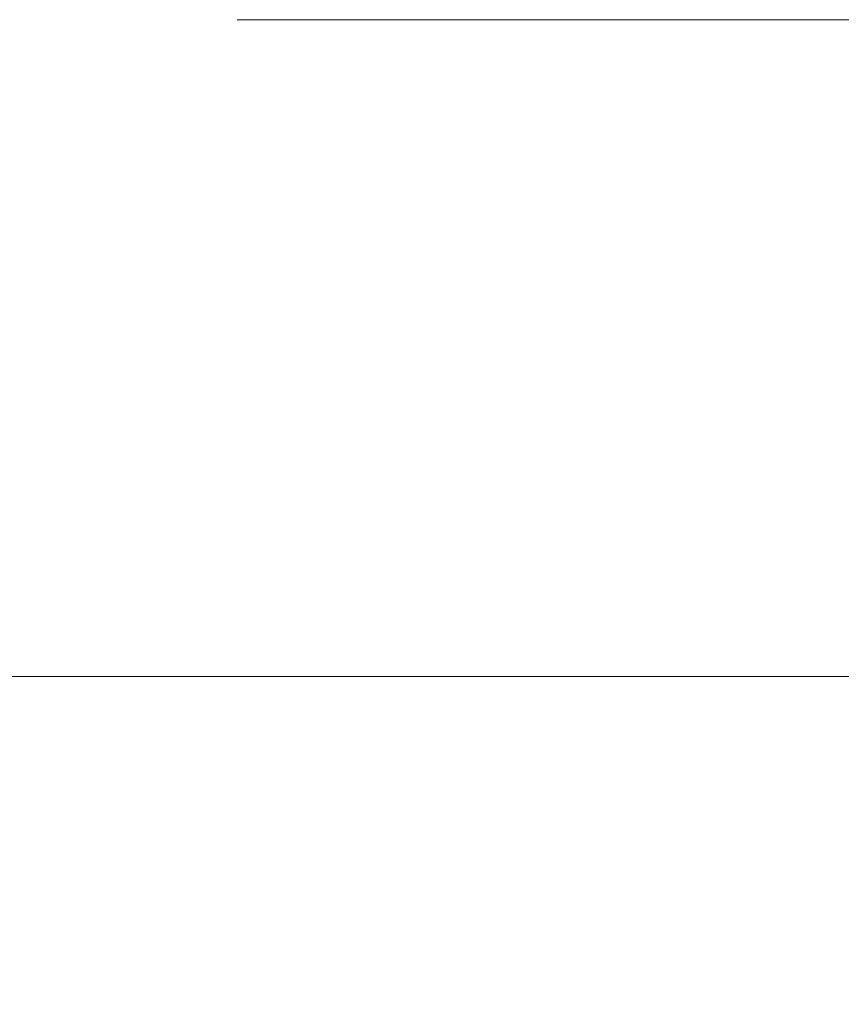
# Model space of a CAD drawing. Header units: millimetres. Extents: x -200 to 200, y -17 to 153.
# Tile 93 of 159: x 47.85 to 50.3, y 148.21 to 151.14. Entities that reach past the tile are written whole.
import ezdxf

# ---------------------------------------------------------------- set-up
doc = ezdxf.new("R2010")
doc.units = ezdxf.units.MM
doc.header["$LTSCALE"] = 12.7
doc.layers.add('Lighting-LED', color=7, linetype='Continuous', lineweight=5, true_color=0x000000)

msp = doc.modelspace()

# ---------------------------------------------------------------- linework, layer by layer
at = {"layer": 'Lighting-LED', "color": 18, "linetype": 'Continuous', "lineweight": 5, "true_color": 0x000000}
for points, invisible_edges in [([(48.3706, 151.1244, -136.3735), (48.1737, 151.1244, -140.8846), (48.0136, 151.0942, -140.8846), (48.2112, 151.0942, -136.3596)], 15), ([(48.1737, 151.1244, -140.8846), (48.3706, 151.1244, -145.3956), (48.2112, 151.0942, -145.4096), (48.0136, 151.0942, -140.8846)], 15), ([(48.3706, 151.1244, -336.2332), (48.1737, 151.1244, -340.7442), (48.0136, 151.0942, -340.7442), (48.2112, 151.0942, -336.2192)], 15), ([(48.1737, 151.1244, -340.7442), (48.3706, 151.1244, -345.2553), (48.2112, 151.0942, -345.2692), (48.0136, 151.0942, -340.7442)], 15), ([(48.5321, 151.1408, -136.3876), (48.3357, 151.1408, -140.8846), (48.1737, 151.1244, -140.8846), (48.3706, 151.1244, -136.3735)], 15), ([(48.3357, 151.1408, -140.8846), (48.5321, 151.1408, -145.3815), (48.3706, 151.1244, -145.3956), (48.1737, 151.1244, -140.8846)], 15), ([(48.5321, 151.1408, -336.2473), (48.3357, 151.1408, -340.7442), (48.1737, 151.1244, -340.7442), (48.3706, 151.1244, -336.2332)], 15), ([(48.3357, 151.1408, -340.7442), (48.5321, 151.1408, -345.2412), (48.3706, 151.1244, -345.2553), (48.1737, 151.1244, -340.7442)], 15), ([(48.96, 151.1244, -131.8968), (48.3706, 151.1244, -136.3735), (48.2112, 151.0942, -136.3596), (48.8024, 151.0942, -131.869)], 15), ([(48.3706, 151.1244, -145.3956), (48.96, 151.1244, -149.8723), (48.8024, 151.0942, -149.9001), (48.2112, 151.0942, -145.4096)], 15), ([(48.96, 151.1244, -331.7565), (48.3706, 151.1244, -336.2332), (48.2112, 151.0942, -336.2192), (48.8024, 151.0942, -331.7287)], 15), ([(48.3706, 151.1244, -345.2553), (48.96, 151.1244, -349.732), (48.8024, 151.0942, -349.7598), (48.2112, 151.0942, -345.2692)], 15), ([(48.6943, 151.1434, -136.4018), (48.4986, 151.1434, -140.8846), (48.3357, 151.1408, -140.8846), (48.5321, 151.1408, -136.3876)], 14), ([(48.4986, 151.1434, -140.8846), (48.6943, 151.1433, -145.3673), (48.5321, 151.1408, -145.3815), (48.3357, 151.1408, -140.8846)], 14), ([(48.6943, 151.1434, -336.2615), (48.4986, 151.1434, -340.7442), (48.3357, 151.1408, -340.7442), (48.5321, 151.1408, -336.2473)], 14), ([(48.4986, 151.1434, -340.7442), (48.6943, 151.1433, -345.227), (48.5321, 151.1408, -345.2412), (48.3357, 151.1408, -340.7442)], 14), ([(49.1196, 151.1409, -131.9249), (48.5321, 151.1408, -136.3876), (48.3706, 151.1244, -136.3735), (48.96, 151.1244, -131.8968)], 15), ([(49.1196, 151.1409, -331.7846), (48.5321, 151.1408, -336.2473), (48.3706, 151.1244, -336.2332), (48.96, 151.1244, -331.7565)], 15), ([(48.5321, 151.1408, -145.3815), (49.1196, 151.1408, -149.8442), (48.96, 151.1244, -149.8723), (48.3706, 151.1244, -145.3956)], 15), ([(48.5321, 151.1408, -345.2412), (49.1196, 151.1408, -349.7039), (48.96, 151.1244, -349.732), (48.3706, 151.1244, -345.2553)], 15), ([(50.2511, 151.1434, -127.5726), (48.6943, 151.1433, -145.3673), (48.4986, 151.1434, -140.8846)], 9), ([(48.4986, 151.1434, -140.8846), (48.6943, 151.1434, -136.4018), (49.28, 151.1434, -131.9532), (50.2511, 151.1434, -127.5726)], 8), ([(50.2511, 151.1434, -327.4322), (48.6943, 151.1433, -345.227), (48.4986, 151.1434, -340.7442), (48.6943, 151.1434, -336.2615)], 9), ([(49.28, 151.1434, -131.9532), (48.6943, 151.1434, -136.4018), (48.5321, 151.1408, -136.3876), (49.1196, 151.1409, -131.9249)], 14), ([(49.28, 151.1434, -331.8129), (48.6943, 151.1434, -336.2615), (48.5321, 151.1408, -336.2473), (49.1196, 151.1409, -331.7846)], 14), ([(48.6943, 151.1433, -145.3673), (49.28, 151.1433, -149.8159), (49.1196, 151.1408, -149.8442), (48.5321, 151.1408, -145.3815)], 14), ([(48.6943, 151.1433, -345.227), (49.28, 151.1433, -349.6756), (49.1196, 151.1408, -349.7039), (48.5321, 151.1408, -345.2412)], 14), ([(50.2511, 151.1434, -127.5726), (49.28, 151.1433, -149.8159), (48.6943, 151.1433, -145.3673)], 9), ([(50.2511, 151.1434, -327.4322), (50.2511, 151.1433, -354.0562), (49.28, 151.1433, -349.6756), (48.6943, 151.1433, -345.227)], 9), ([(48.6943, 151.1434, -336.2615), (49.28, 151.1434, -331.8129), (50.2511, 151.1434, -327.4322)], 8), ([(49.9373, 151.1244, -127.4885), (48.96, 151.1244, -131.8968), (48.8024, 151.0942, -131.869), (49.7827, 151.0943, -127.4471)], 15), ([(48.96, 151.1244, -149.8723), (49.9373, 151.1243, -154.2807), (49.7827, 151.0941, -154.3221), (48.8024, 151.0942, -149.9001)], 15), ([(49.9373, 151.1244, -327.3481), (48.96, 151.1244, -331.7565), (48.8024, 151.0942, -331.7287), (49.7827, 151.0943, -327.3067)], 15), ([(48.96, 151.1244, -349.732), (49.9373, 151.1243, -354.1403), (49.7827, 151.0941, -354.1817), (48.8024, 151.0942, -349.7598)], 15), ([(50.0938, 151.1409, -127.5304), (49.1196, 151.1409, -131.9249), (48.96, 151.1244, -131.8968), (49.9373, 151.1244, -127.4885)], 15), ([(50.0938, 151.1409, -327.3901), (49.1196, 151.1409, -331.7846), (48.96, 151.1244, -331.7565), (49.9373, 151.1244, -327.3481)], 15), ([(49.1196, 151.1408, -149.8442), (50.0938, 151.1408, -154.2387), (49.9373, 151.1243, -154.2807), (48.96, 151.1244, -149.8723)], 15), ([(49.1196, 151.1408, -349.7039), (50.0938, 151.1408, -354.0984), (49.9373, 151.1243, -354.1403), (48.96, 151.1244, -349.732)], 15), ([(50.2511, 151.1434, -127.5726), (49.28, 151.1434, -131.9532), (49.1196, 151.1409, -131.9249), (50.0938, 151.1409, -127.5304)], 14), ([(50.2511, 151.1434, -327.4322), (49.28, 151.1434, -331.8129), (49.1196, 151.1409, -331.7846), (50.0938, 151.1409, -327.3901)], 14), ([(49.28, 151.1433, -149.8159), (50.2511, 151.1433, -154.1966), (50.0938, 151.1408, -154.2387), (49.1196, 151.1408, -149.8442)], 14), ([(49.28, 151.1433, -349.6756), (50.2511, 151.1433, -354.0562), (50.0938, 151.1408, -354.0984), (49.1196, 151.1408, -349.7039)], 14), ([(50.2511, 151.1433, -154.1966), (49.28, 151.1433, -149.8159), (53.3175, 151.1434, -119.1478)], 10), ([(50.2511, 151.1434, -127.5726), (51.6004, 151.1434, -123.2932), (53.3175, 151.1434, -119.1478), (49.28, 151.1433, -149.8159)], 12), ([(51.2951, 151.1245, -123.1821), (49.9373, 151.1244, -127.4885), (49.7827, 151.0943, -127.4471), (51.1447, 151.0943, -123.1274)], 15), ([(51.2951, 151.1245, -323.0418), (49.9373, 151.1244, -327.3481), (49.7827, 151.0943, -327.3067), (51.1447, 151.0943, -322.987)], 15), ([(49.9373, 151.1243, -154.2807), (51.2951, 151.1243, -158.587), (51.1447, 151.0941, -158.6418), (49.7827, 151.0941, -154.3221)], 15), ([(49.9373, 151.1243, -354.1403), (51.2951, 151.1243, -358.4467), (51.1447, 151.0941, -358.5014), (49.7827, 151.0941, -354.1817)], 15), ([(51.4474, 151.1409, -123.2375), (50.0938, 151.1409, -127.5304), (49.9373, 151.1244, -127.4885), (51.2951, 151.1245, -123.1821)], 15), ([(51.4474, 151.1409, -323.0972), (50.0938, 151.1409, -327.3901), (49.9373, 151.1244, -327.3481), (51.2951, 151.1245, -323.0418)], 15), ([(50.0938, 151.1408, -154.2387), (51.4474, 151.1407, -158.5316), (51.2951, 151.1243, -158.587), (49.9373, 151.1243, -154.2807)], 15), ([(50.0938, 151.1408, -354.0984), (51.4474, 151.1407, -358.3913), (51.2951, 151.1243, -358.4467), (49.9373, 151.1243, -354.1403)], 15), ([(51.6004, 151.1434, -123.2932), (50.2511, 151.1434, -127.5726), (50.0938, 151.1409, -127.5304), (51.4474, 151.1409, -123.2375)], 14), ([(51.6004, 151.1434, -323.1529), (50.2511, 151.1434, -327.4322), (50.0938, 151.1409, -327.3901), (51.4474, 151.1409, -323.0972)], 14), ([(50.2511, 151.1433, -154.1966), (51.6004, 151.1433, -158.4759), (51.4474, 151.1407, -158.5316), (50.0938, 151.1408, -154.2387)], 14), ([(50.2511, 151.1433, -354.0562), (51.6004, 151.1433, -358.3356), (51.4474, 151.1407, -358.3913), (50.0938, 151.1408, -354.0984)], 14), ([(55.3894, 151.1435, -315.0274), (53.3175, 151.1433, -362.481), (51.6004, 151.1433, -358.3356), (50.2511, 151.1433, -354.0562)], 9), ([(51.6004, 151.1434, -323.1529), (53.3175, 151.1434, -319.0075), (55.3894, 151.1435, -315.0274), (50.2511, 151.1433, -354.0562)], 12), ([(53.3175, 151.1434, -119.1478), (53.3175, 151.1433, -162.6214), (51.6004, 151.1433, -158.4759), (50.2511, 151.1433, -154.1966)], 9), ([(50.2511, 151.1433, -354.0562), (50.2511, 151.1434, -327.4322), (51.6004, 151.1434, -323.1529)], 9), ([(48.2112, 151.0942, -136.3596), (48.0136, 151.0942, -140.8846), (47.8567, 151.0505, -140.8846), (48.0549, 151.0505, -136.3459)], 15), ([(48.0136, 151.0942, -140.8846), (48.2112, 151.0942, -145.4096), (48.0549, 151.0504, -145.4232), (47.8567, 151.0505, -140.8846)], 15), ([(48.2112, 151.0942, -336.2192), (48.0136, 151.0942, -340.7442), (47.8567, 151.0505, -340.7442), (48.0549, 151.0505, -336.2056)], 15), ([(48.0136, 151.0942, -340.7442), (48.2112, 151.0942, -345.2692), (48.0549, 151.0504, -345.2829), (47.8567, 151.0505, -340.7442)], 15), ([(48.8024, 151.0942, -131.869), (48.2112, 151.0942, -136.3596), (48.0549, 151.0505, -136.3459), (48.6479, 151.0505, -131.8418)], 15), ([(48.2112, 151.0942, -145.4096), (48.8024, 151.0942, -149.9001), (48.6479, 151.0504, -149.9274), (48.0549, 151.0504, -145.4232)], 15), ([(48.8024, 151.0942, -331.7287), (48.2112, 151.0942, -336.2192), (48.0549, 151.0505, -336.2056), (48.6479, 151.0505, -331.7014)], 15), ([(48.2112, 151.0942, -345.2692), (48.8024, 151.0942, -349.7598), (48.6479, 151.0504, -349.787), (48.0549, 151.0504, -345.2829)], 15), ([(49.7827, 151.0943, -127.4471), (48.8024, 151.0942, -131.869), (48.6479, 151.0505, -131.8418), (49.6312, 151.0505, -127.4065)], 15), ([(49.7827, 151.0943, -327.3067), (48.8024, 151.0942, -331.7287), (48.6479, 151.0505, -331.7014), (49.6312, 151.0505, -327.2661)], 15), ([(48.8024, 151.0942, -149.9001), (49.7827, 151.0941, -154.3221), (49.6312, 151.0504, -154.3627), (48.6479, 151.0504, -149.9274)], 15), ([(48.8024, 151.0942, -349.7598), (49.7827, 151.0941, -354.1817), (49.6312, 151.0504, -354.2223), (48.6479, 151.0504, -349.787)], 15), ([(51.1447, 151.0943, -123.1274), (49.7827, 151.0943, -127.4471), (49.6312, 151.0505, -127.4065), (50.9973, 151.0505, -123.0737)], 15), ([(51.1447, 151.0943, -322.987), (49.7827, 151.0943, -327.3067), (49.6312, 151.0505, -327.2661), (50.9973, 151.0505, -322.9334)], 15), ([(49.7827, 151.0941, -154.3221), (51.1447, 151.0941, -158.6418), (50.9973, 151.0504, -158.6954), (49.6312, 151.0504, -154.3627)], 15), ([(49.7827, 151.0941, -354.1817), (51.1447, 151.0941, -358.5014), (50.9973, 151.0504, -358.5551), (49.6312, 151.0504, -354.2223)], 15), ([(48.0549, 151.0505, -136.3459), (47.8567, 151.0505, -140.8846), (47.7042, 150.9935, -140.8846), (47.9029, 150.9935, -136.3326)], 15), ([(47.8567, 151.0505, -140.8846), (48.0549, 151.0504, -145.4232), (47.9029, 150.9935, -145.4365), (47.7042, 150.9935, -140.8846)], 15), ([(48.0549, 151.0505, -336.2056), (47.8567, 151.0505, -340.7442), (47.7042, 150.9935, -340.7442), (47.9029, 150.9935, -336.1923)], 15), ([(47.8567, 151.0505, -340.7442), (48.0549, 151.0504, -345.2829), (47.9029, 150.9935, -345.2962), (47.7042, 150.9935, -340.7442)], 15), ([(48.6479, 151.0505, -131.8418), (48.0549, 151.0505, -136.3459), (47.9029, 150.9935, -136.3326), (48.4976, 150.9935, -131.8153)], 15), ([(48.6479, 151.0505, -331.7014), (48.0549, 151.0505, -336.2056), (47.9029, 150.9935, -336.1923), (48.4976, 150.9935, -331.6749)], 15), ([(48.0549, 151.0504, -145.4232), (48.6479, 151.0504, -149.9274), (48.4976, 150.9934, -149.9539), (47.9029, 150.9935, -145.4365)], 15), ([(48.0549, 151.0504, -345.2829), (48.6479, 151.0504, -349.787), (48.4976, 150.9934, -349.8135), (47.9029, 150.9935, -345.2962)], 15), ([(49.6312, 151.0505, -127.4065), (48.6479, 151.0505, -131.8418), (48.4976, 150.9935, -131.8153), (49.4838, 150.9935, -127.367)], 15), ([(49.6312, 151.0505, -327.2661), (48.6479, 151.0505, -331.7014), (48.4976, 150.9935, -331.6749), (49.4838, 150.9935, -327.2266)], 15), ([(48.6479, 151.0504, -149.9274), (49.6312, 151.0504, -154.3627), (49.4838, 150.9934, -154.4022), (48.4976, 150.9934, -149.9539)], 15), ([(48.6479, 151.0504, -349.787), (49.6312, 151.0504, -354.2223), (49.4838, 150.9934, -354.2618), (48.4976, 150.9934, -349.8135)], 15), ([(50.9973, 151.0505, -123.0737), (49.6312, 151.0505, -127.4065), (49.4838, 150.9935, -127.367), (50.8539, 150.9935, -123.0215)], 15), ([(50.9973, 151.0505, -322.9334), (49.6312, 151.0505, -327.2661), (49.4838, 150.9935, -327.2266), (50.8539, 150.9935, -322.8812)], 15), ([(49.6312, 151.0504, -154.3627), (50.9973, 151.0504, -158.6954), (50.8539, 150.9934, -158.7476), (49.4838, 150.9934, -154.4022)], 15), ([(49.6312, 151.0504, -354.2223), (50.9973, 151.0504, -358.5551), (50.8539, 150.9934, -358.6073), (49.4838, 150.9934, -354.2618)], 15), ([(47.9029, 150.9935, -136.3326), (47.7042, 150.9935, -140.8846), (47.557, 150.9237, -140.8846), (47.7563, 150.9237, -136.3198)], 15), ([(47.7042, 150.9935, -140.8846), (47.9029, 150.9935, -145.4365), (47.7563, 150.9237, -145.4494), (47.557, 150.9237, -140.8846)], 15), ([(47.9029, 150.9935, -336.1923), (47.7042, 150.9935, -340.7442), (47.557, 150.9237, -340.7442), (47.7563, 150.9237, -336.1794)], 15), ([(47.7042, 150.9935, -340.7442), (47.9029, 150.9935, -345.2962), (47.7563, 150.9237, -345.309), (47.557, 150.9237, -340.7442)], 15), ([(48.4976, 150.9935, -131.8153), (47.9029, 150.9935, -136.3326), (47.7563, 150.9237, -136.3198), (48.3527, 150.9237, -131.7897)], 15), ([(47.9029, 150.9935, -145.4365), (48.4976, 150.9934, -149.9539), (48.3527, 150.9236, -149.9794), (47.7563, 150.9237, -145.4494)], 15), ([(48.4976, 150.9935, -331.6749), (47.9029, 150.9935, -336.1923), (47.7563, 150.9237, -336.1794), (48.3527, 150.9237, -331.6494)], 15), ([(47.9029, 150.9935, -345.2962), (48.4976, 150.9934, -349.8135), (48.3527, 150.9236, -349.8391), (47.7563, 150.9237, -345.309)], 15), ([(49.4838, 150.9935, -127.367), (48.4976, 150.9935, -131.8153), (48.3527, 150.9237, -131.7897), (49.3416, 150.9237, -127.3289)], 15), ([(49.4838, 150.9935, -327.2266), (48.4976, 150.9935, -331.6749), (48.3527, 150.9237, -331.6494), (49.3416, 150.9237, -327.1885)], 15), ([(48.4976, 150.9934, -149.9539), (49.4838, 150.9934, -154.4022), (49.3416, 150.9236, -154.4403), (48.3527, 150.9236, -149.9794)], 15), ([(48.4976, 150.9934, -349.8135), (49.4838, 150.9934, -354.2618), (49.3416, 150.9236, -354.2999), (48.3527, 150.9236, -349.8391)], 15), ([(50.8539, 150.9935, -123.0215), (49.4838, 150.9935, -127.367), (49.3416, 150.9237, -127.3289), (50.7156, 150.9238, -122.9712)], 15), ([(50.8539, 150.9935, -322.8812), (49.4838, 150.9935, -327.2266), (49.3416, 150.9237, -327.1885), (50.7156, 150.9238, -322.8309)], 15), ([(49.4838, 150.9934, -154.4022), (50.8539, 150.9934, -158.7476), (50.7156, 150.9236, -158.7979), (49.3416, 150.9236, -154.4403)], 15), ([(49.4838, 150.9934, -354.2618), (50.8539, 150.9934, -358.6073), (50.7156, 150.9236, -358.6576), (49.3416, 150.9236, -354.2999)], 15), ([(48.3527, 150.9237, -131.7897), (47.7563, 150.9237, -136.3198), (47.6162, 150.8416, -136.3075), (48.2142, 150.8416, -131.7653)], 15), ([(47.7563, 150.9237, -145.4494), (48.3527, 150.9236, -149.9794), (48.2142, 150.8416, -150.0039), (47.6162, 150.8416, -145.4616)], 15), ([(48.3527, 150.9237, -331.6494), (47.7563, 150.9237, -336.1794), (47.6162, 150.8416, -336.1672), (48.2142, 150.8416, -331.6249)], 15), ([(47.7563, 150.9237, -345.309), (48.3527, 150.9236, -349.8391), (48.2142, 150.8416, -349.8635), (47.6162, 150.8416, -345.3213)], 15), ([(49.3416, 150.9237, -127.3289), (48.3527, 150.9237, -131.7897), (48.2142, 150.8416, -131.7653), (49.2058, 150.8416, -127.2925)], 15), ([(49.3416, 150.9237, -327.1885), (48.3527, 150.9237, -331.6494), (48.2142, 150.8416, -331.6249), (49.2058, 150.8416, -327.1521)], 15), ([(48.3527, 150.9236, -149.9794), (49.3416, 150.9236, -154.4403), (49.2058, 150.8415, -154.4767), (48.2142, 150.8416, -150.0039)], 15), ([(48.3527, 150.9236, -349.8391), (49.3416, 150.9236, -354.2999), (49.2058, 150.8415, -354.3363), (48.2142, 150.8416, -349.8635)], 15), ([(50.7156, 150.9238, -122.9712), (49.3416, 150.9237, -127.3289), (49.2058, 150.8416, -127.2925), (50.5834, 150.8417, -122.9231)], 15), ([(50.7156, 150.9238, -322.8309), (49.3416, 150.9237, -327.1885), (49.2058, 150.8416, -327.1521), (50.5834, 150.8417, -322.7828)], 15), ([(49.3416, 150.9236, -154.4403), (50.7156, 150.9236, -158.7979), (50.5834, 150.8415, -158.8461), (49.2058, 150.8415, -154.4767)], 15), ([(49.3416, 150.9236, -354.2999), (50.7156, 150.9236, -358.6576), (50.5834, 150.8415, -358.7057), (49.2058, 150.8415, -354.3363)], 15), ([(48.2142, 150.8416, -131.7653), (47.6162, 150.8416, -136.3075), (47.4835, 150.7478, -136.2959), (48.083, 150.7478, -131.7422)], 15), ([(47.6162, 150.8416, -145.4616), (48.2142, 150.8416, -150.0039), (48.083, 150.7477, -150.027), (47.4835, 150.7478, -145.4732)], 15), ([(48.2142, 150.8416, -331.6249), (47.6162, 150.8416, -336.1672), (47.4835, 150.7478, -336.1556), (48.083, 150.7478, -331.6018)], 15), ([(47.6162, 150.8416, -345.3213), (48.2142, 150.8416, -349.8635), (48.083, 150.7477, -349.8866), (47.4835, 150.7478, -345.3329)], 15), ([(49.2058, 150.8416, -127.2925), (48.2142, 150.8416, -131.7653), (48.083, 150.7478, -131.7422), (49.0772, 150.7478, -127.258)], 15), ([(48.2142, 150.8416, -150.0039), (49.2058, 150.8415, -154.4767), (49.0772, 150.7477, -154.5111), (48.083, 150.7477, -150.027)], 15), ([(49.2058, 150.8416, -327.1521), (48.2142, 150.8416, -331.6249), (48.083, 150.7478, -331.6018), (49.0772, 150.7478, -327.1177)], 15), ([(48.2142, 150.8416, -349.8635), (49.2058, 150.8415, -354.3363), (49.0772, 150.7477, -354.3708), (48.083, 150.7477, -349.8866)], 15), ([(50.5834, 150.8417, -122.9231), (49.2058, 150.8416, -127.2925), (49.0772, 150.7478, -127.258), (50.4583, 150.7479, -122.8776)], 15), ([(50.5834, 150.8417, -322.7828), (49.2058, 150.8416, -327.1521), (49.0772, 150.7478, -327.1177), (50.4583, 150.7479, -322.7372)], 15), ([(49.2058, 150.8415, -154.4767), (50.5834, 150.8415, -158.8461), (50.4583, 150.7477, -158.8916), (49.0772, 150.7477, -154.5111)], 15), ([(49.2058, 150.8415, -354.3363), (50.5834, 150.8415, -358.7057), (50.4583, 150.7477, -358.7512), (49.0772, 150.7477, -354.3708)], 15), ([(48.083, 150.7478, -131.7422), (47.4835, 150.7478, -136.2959), (47.3593, 150.643, -136.285), (47.9603, 150.643, -131.7205)], 15), ([(47.4835, 150.7478, -145.4732), (48.083, 150.7477, -150.027), (47.9603, 150.6429, -150.0486), (47.3593, 150.6429, -145.4841)], 15), ([(48.083, 150.7478, -331.6018), (47.4835, 150.7478, -336.1556), (47.3593, 150.643, -336.1447), (47.9603, 150.643, -331.5802)], 15), ([(47.4835, 150.7478, -345.3329), (48.083, 150.7477, -349.8866), (47.9603, 150.6429, -349.9083), (47.3593, 150.6429, -345.3438)], 15), ([(49.0772, 150.7478, -127.258), (48.083, 150.7478, -131.7422), (47.9603, 150.643, -131.7205), (48.9567, 150.643, -127.2257)], 15), ([(49.0772, 150.7478, -327.1177), (48.083, 150.7478, -331.6018), (47.9603, 150.643, -331.5802), (48.9567, 150.643, -327.0854)], 15), ([(48.083, 150.7477, -150.027), (49.0772, 150.7477, -154.5111), (48.9567, 150.6429, -154.5434), (47.9603, 150.6429, -150.0486)], 15), ([(48.083, 150.7477, -349.8866), (49.0772, 150.7477, -354.3708), (48.9567, 150.6429, -354.4031), (47.9603, 150.6429, -349.9083)], 15), ([(50.4583, 150.7479, -122.8776), (49.0772, 150.7478, -127.258), (48.9567, 150.643, -127.2257), (50.3412, 150.643, -122.8349)], 15), ([(50.4583, 150.7479, -322.7372), (49.0772, 150.7478, -327.1177), (48.9567, 150.643, -327.0854), (50.3412, 150.643, -322.6946)], 15), ([(49.0772, 150.7477, -154.5111), (50.4583, 150.7477, -158.8916), (50.3412, 150.6429, -158.9342), (48.9567, 150.6429, -154.5434)], 15), ([(49.0772, 150.7477, -354.3708), (50.4583, 150.7477, -358.7512), (50.3412, 150.6429, -358.7939), (48.9567, 150.6429, -354.4031)], 15), ([(47.9603, 150.643, -131.7205), (47.3593, 150.643, -136.285), (47.2445, 150.5279, -136.275), (47.8468, 150.5279, -131.7005)], 15), ([(47.9603, 150.643, -331.5802), (47.3593, 150.643, -336.1447), (47.2445, 150.5279, -336.1347), (47.8468, 150.5279, -331.5602)], 15), ([(47.3593, 150.6429, -145.4841), (47.9603, 150.6429, -150.0486), (47.8468, 150.5278, -150.0686), (47.2445, 150.5279, -145.4941)], 15), ([(47.3593, 150.6429, -345.3438), (47.9603, 150.6429, -349.9083), (47.8468, 150.5278, -349.9283), (47.2445, 150.5279, -345.3538)], 15), ([(48.9567, 150.643, -127.2257), (47.9603, 150.643, -131.7205), (47.8468, 150.5279, -131.7005), (48.8454, 150.5279, -127.1959)], 15), ([(48.9567, 150.643, -327.0854), (47.9603, 150.643, -331.5802), (47.8468, 150.5279, -331.5602), (48.8454, 150.5279, -327.0556)], 15), ([(47.9603, 150.6429, -150.0486), (48.9567, 150.6429, -154.5434), (48.8454, 150.5278, -154.5732), (47.8468, 150.5278, -150.0686)], 15), ([(47.9603, 150.6429, -349.9083), (48.9567, 150.6429, -354.4031), (48.8454, 150.5278, -354.4329), (47.8468, 150.5278, -349.9283)], 15), ([(50.3412, 150.643, -122.8349), (48.9567, 150.643, -127.2257), (48.8454, 150.5279, -127.1959), (50.2329, 150.528, -122.7955)], 15), ([(50.3412, 150.643, -322.6946), (48.9567, 150.643, -327.0854), (48.8454, 150.5279, -327.0556), (50.2329, 150.528, -322.6552)], 15), ([(48.9567, 150.6429, -154.5434), (50.3412, 150.6429, -158.9342), (50.2329, 150.5278, -158.9736), (48.8454, 150.5278, -154.5732)], 15), ([(48.9567, 150.6429, -354.4031), (50.3412, 150.6429, -358.7939), (50.2329, 150.5278, -358.8333), (48.8454, 150.5278, -354.4329)], 15), ([(52.103, 150.6431, -118.5815), (50.3412, 150.643, -122.8349), (50.2329, 150.528, -122.7955), (51.9985, 150.528, -118.5328)], 15), ([(52.103, 150.6431, -318.4411), (50.3412, 150.643, -322.6946), (50.2329, 150.528, -322.6552), (51.9985, 150.528, -318.3924)], 15), ([(50.3412, 150.6429, -158.9342), (52.103, 150.6429, -163.1877), (51.9985, 150.5278, -163.2364), (50.2329, 150.5278, -158.9736)], 15), ([(50.3412, 150.6429, -358.7939), (52.103, 150.6429, -363.0473), (51.9985, 150.5278, -363.096), (50.2329, 150.5278, -358.8333)], 15), ([(48.8454, 150.5279, -127.1959), (47.8468, 150.5279, -131.7005), (47.7434, 150.4034, -131.6823), (48.744, 150.4034, -127.1687)], 15), ([(48.8454, 150.5279, -327.0556), (47.8468, 150.5279, -331.5602), (47.7434, 150.4034, -331.5419), (48.744, 150.4034, -327.0284)], 15), ([(47.8468, 150.5278, -150.0686), (48.8454, 150.5278, -154.5732), (48.744, 150.4033, -154.6004), (47.7434, 150.4033, -150.0869)], 15), ([(47.8468, 150.5278, -349.9283), (48.8454, 150.5278, -354.4329), (48.744, 150.4033, -354.4601), (47.7434, 150.4033, -349.9465)], 15), ([(50.2329, 150.528, -122.7955), (48.8454, 150.5279, -127.1959), (48.744, 150.4034, -127.1687), (50.1342, 150.4035, -122.7596)], 15), ([(50.2329, 150.528, -322.6552), (48.8454, 150.5279, -327.0556), (48.744, 150.4034, -327.0284), (50.1342, 150.4035, -322.6192)], 15), ([(48.8454, 150.5278, -154.5732), (50.2329, 150.5278, -158.9736), (50.1342, 150.4033, -159.0096), (48.744, 150.4033, -154.6004)], 15), ([(48.8454, 150.5278, -354.4329), (50.2329, 150.5278, -358.8333), (50.1342, 150.4033, -358.8692), (48.744, 150.4033, -354.4601)], 15), ([(51.9985, 150.528, -118.5328), (50.2329, 150.528, -122.7955), (50.1342, 150.4035, -122.7596), (51.9034, 150.4035, -118.4884)], 15), ([(51.9985, 150.528, -318.3924), (50.2329, 150.528, -322.6552), (50.1342, 150.4035, -322.6192), (51.9034, 150.4035, -318.348)], 15), ([(50.2329, 150.5278, -158.9736), (51.9985, 150.5278, -163.2364), (51.9034, 150.4033, -163.2808), (50.1342, 150.4033, -159.0096)], 15), ([(50.2329, 150.5278, -358.8333), (51.9985, 150.5278, -363.096), (51.9034, 150.4033, -363.1404), (50.1342, 150.4033, -358.8692)], 15), ([(48.744, 150.4034, -127.1687), (47.7434, 150.4034, -131.6823), (47.6508, 150.2704, -131.666), (48.6532, 150.2704, -127.1444)], 15), ([(48.744, 150.4034, -327.0284), (47.7434, 150.4034, -331.5419), (47.6508, 150.2704, -331.5256), (48.6532, 150.2704, -327.0041)], 15), ([(47.7434, 150.4033, -150.0869), (48.744, 150.4033, -154.6004), (48.6532, 150.2703, -154.6247), (47.6508, 150.2703, -150.1032)], 15), ([(47.7434, 150.4033, -349.9465), (48.744, 150.4033, -354.4601), (48.6532, 150.2703, -354.4844), (47.6508, 150.2703, -349.9628)], 15), ([(50.1342, 150.4035, -122.7596), (48.744, 150.4034, -127.1687), (48.6532, 150.2704, -127.1444), (50.0458, 150.2705, -122.7274)], 15), ([(50.1342, 150.4035, -322.6192), (48.744, 150.4034, -327.0284), (48.6532, 150.2704, -327.0041), (50.0458, 150.2705, -322.5871)], 15), ([(48.744, 150.4033, -154.6004), (50.1342, 150.4033, -159.0096), (50.0458, 150.2703, -159.0417), (48.6532, 150.2703, -154.6247)], 15), ([(48.744, 150.4033, -354.4601), (50.1342, 150.4033, -358.8692), (50.0458, 150.2703, -358.9014), (48.6532, 150.2703, -354.4844)], 15), ([(51.9034, 150.4035, -118.4884), (50.1342, 150.4035, -122.7596), (50.0458, 150.2705, -122.7274), (51.8182, 150.2705, -118.4486)], 15), ([(51.9034, 150.4035, -318.348), (50.1342, 150.4035, -322.6192), (50.0458, 150.2705, -322.5871), (51.8182, 150.2705, -318.3083)], 15), ([(50.1342, 150.4033, -159.0096), (51.9034, 150.4033, -163.2808), (51.8182, 150.2703, -163.3205), (50.0458, 150.2703, -159.0417)], 15), ([(50.1342, 150.4033, -358.8692), (51.9034, 150.4033, -363.1404), (51.8182, 150.2703, -363.1802), (50.0458, 150.2703, -358.9014)], 15), ([(48.6532, 150.2704, -127.1444), (47.6508, 150.2704, -131.666), (47.5697, 150.1299, -131.6517), (48.5737, 150.1299, -127.1231)], 15), ([(48.6532, 150.2704, -327.0041), (47.6508, 150.2704, -331.5256), (47.5697, 150.1299, -331.5113), (48.5737, 150.1299, -326.9828)], 15), ([(47.6508, 150.2703, -150.1032), (48.6532, 150.2703, -154.6247), (48.5737, 150.1298, -154.646), (47.5697, 150.1298, -150.1175)], 15), ([(47.6508, 150.2703, -349.9628), (48.6532, 150.2703, -354.4844), (48.5737, 150.1298, -354.5057), (47.5697, 150.1298, -349.9771)], 15), ([(50.0458, 150.2705, -122.7274), (48.6532, 150.2704, -127.1444), (48.5737, 150.1299, -127.1231), (49.9685, 150.1299, -122.6993)], 15), ([(50.0458, 150.2705, -322.5871), (48.6532, 150.2704, -327.0041), (48.5737, 150.1299, -326.9828), (49.9685, 150.1299, -322.5589)], 15), ([(48.6532, 150.2703, -154.6247), (50.0458, 150.2703, -159.0417), (49.9685, 150.1298, -159.0699), (48.5737, 150.1298, -154.646)], 15), ([(48.6532, 150.2703, -354.4844), (50.0458, 150.2703, -358.9014), (49.9685, 150.1298, -358.9295), (48.5737, 150.1298, -354.5057)], 15), ([(51.8182, 150.2705, -118.4486), (50.0458, 150.2705, -122.7274), (49.9685, 150.1299, -122.6993), (51.7436, 150.1299, -118.4139)], 15), ([(51.8182, 150.2705, -318.3083), (50.0458, 150.2705, -322.5871), (49.9685, 150.1299, -322.5589), (51.7436, 150.1299, -318.2735)], 15), ([(50.0458, 150.2703, -159.0417), (51.8182, 150.2703, -163.3205), (51.7436, 150.1297, -163.3553), (49.9685, 150.1298, -159.0699)], 15), ([(50.0458, 150.2703, -358.9014), (51.8182, 150.2703, -363.1802), (51.7436, 150.1297, -363.2149), (49.9685, 150.1298, -358.9295)], 15), ([(48.5737, 150.1299, -127.1231), (47.5697, 150.1299, -131.6517), (47.5008, 149.9828, -131.6395), (48.506, 149.9828, -127.105)], 15), ([(48.5737, 150.1299, -326.9828), (47.5697, 150.1299, -331.5113), (47.5008, 149.9828, -331.4992), (48.506, 149.9828, -326.9646)], 15), ([(47.5697, 150.1298, -150.1175), (48.5737, 150.1298, -154.646), (48.506, 149.9827, -154.6642), (47.5008, 149.9827, -150.1296)], 15), ([(47.5697, 150.1298, -349.9771), (48.5737, 150.1298, -354.5057), (48.506, 149.9827, -354.5238), (47.5008, 149.9827, -349.9893)], 15), ([(49.9685, 150.1299, -122.6993), (48.5737, 150.1299, -127.1231), (48.506, 149.9828, -127.105), (49.9027, 149.9829, -122.6753)], 15), ([(49.9685, 150.1299, -322.5589), (48.5737, 150.1299, -326.9828), (48.506, 149.9828, -326.9646), (49.9027, 149.9829, -322.535)], 15), ([(48.5737, 150.1298, -154.646), (49.9685, 150.1298, -159.0699), (49.9027, 149.9827, -159.0938), (48.506, 149.9827, -154.6642)], 15), ([(48.5737, 150.1298, -354.5057), (49.9685, 150.1298, -358.9295), (49.9027, 149.9827, -358.9535), (48.506, 149.9827, -354.5238)], 15), ([(51.7436, 150.1299, -118.4139), (49.9685, 150.1299, -122.6993), (49.9027, 149.9829, -122.6753), (51.6801, 149.9829, -118.3843)], 15), ([(51.7436, 150.1299, -318.2735), (49.9685, 150.1299, -322.5589), (49.9027, 149.9829, -322.535), (51.6801, 149.9829, -318.2439)], 15), ([(49.9685, 150.1298, -159.0699), (51.7436, 150.1297, -163.3553), (51.6801, 149.9827, -163.3849), (49.9027, 149.9827, -159.0938)], 15), ([(49.9685, 150.1298, -358.9295), (51.7436, 150.1297, -363.2149), (51.6801, 149.9827, -363.2445), (49.9027, 149.9827, -358.9535)], 15), ([(48.506, 149.9828, -127.105), (47.5008, 149.9828, -131.6395), (47.4444, 149.8303, -131.6296), (48.4508, 149.8303, -127.0902)], 15), ([(48.506, 149.9828, -326.9646), (47.5008, 149.9828, -331.4992), (47.4444, 149.8303, -331.4892), (48.4508, 149.8303, -326.9498)], 15), ([(47.5008, 149.9827, -150.1296), (48.506, 149.9827, -154.6642), (48.4508, 149.8302, -154.679), (47.4444, 149.8303, -150.1396)], 15), ([(47.5008, 149.9827, -349.9893), (48.506, 149.9827, -354.5238), (48.4508, 149.8302, -354.5386), (47.4444, 149.8303, -349.9992)], 15), ([(49.9027, 149.9829, -122.6753), (48.506, 149.9828, -127.105), (48.4508, 149.8303, -127.0902), (49.8489, 149.8304, -122.6558)], 15), ([(49.9027, 149.9829, -322.535), (48.506, 149.9828, -326.9646), (48.4508, 149.8303, -326.9498), (49.8489, 149.8304, -322.5154)], 15), ([(48.506, 149.9827, -154.6642), (49.9027, 149.9827, -159.0938), (49.8489, 149.8302, -159.1134), (48.4508, 149.8302, -154.679)], 15), ([(48.506, 149.9827, -354.5238), (49.9027, 149.9827, -358.9535), (49.8489, 149.8302, -358.973), (48.4508, 149.8302, -354.5386)], 15), ([(51.6801, 149.9829, -118.3843), (49.9027, 149.9829, -122.6753), (49.8489, 149.8304, -122.6558), (51.6283, 149.8304, -118.3601)], 15), ([(51.6801, 149.9829, -318.2439), (49.9027, 149.9829, -322.535), (49.8489, 149.8304, -322.5154), (51.6283, 149.8304, -318.2197)], 15), ([(49.9027, 149.9827, -159.0938), (51.6801, 149.9827, -163.3849), (51.6283, 149.8302, -163.4091), (49.8489, 149.8302, -159.1134)], 15), ([(49.9027, 149.9827, -358.9535), (51.6801, 149.9827, -363.2445), (51.6283, 149.8302, -363.2687), (49.8489, 149.8302, -358.973)], 15), ([(48.4508, 149.8303, -127.0902), (47.4444, 149.8303, -131.6296), (47.4011, 149.6735, -131.6219), (48.4083, 149.6735, -127.0788)], 15), ([(47.4444, 149.8303, -150.1396), (48.4508, 149.8302, -154.679), (48.4083, 149.6734, -154.6904), (47.4011, 149.6734, -150.1472)], 15), ([(48.4508, 149.8303, -326.9498), (47.4444, 149.8303, -331.4892), (47.4011, 149.6735, -331.4816), (48.4083, 149.6735, -326.9384)], 15), ([(47.4444, 149.8303, -349.9992), (48.4508, 149.8302, -354.5386), (48.4083, 149.6734, -354.55), (47.4011, 149.6734, -350.0069)], 15), ([(49.8489, 149.8304, -122.6558), (48.4508, 149.8303, -127.0902), (48.4083, 149.6735, -127.0788), (49.8076, 149.6735, -122.6407)], 15), ([(49.8489, 149.8304, -322.5154), (48.4508, 149.8303, -326.9498), (48.4083, 149.6735, -326.9384), (49.8076, 149.6735, -322.5004)], 15), ([(48.4508, 149.8302, -154.679), (49.8489, 149.8302, -159.1134), (49.8076, 149.6734, -159.1284), (48.4083, 149.6734, -154.6904)], 15), ([(48.4508, 149.8302, -354.5386), (49.8489, 149.8302, -358.973), (49.8076, 149.6734, -358.9881), (48.4083, 149.6734, -354.55)], 15), ([(51.6283, 149.8304, -118.3601), (49.8489, 149.8304, -122.6558), (49.8076, 149.6735, -122.6407), (51.5884, 149.6736, -118.3415)], 15), ([(51.6283, 149.8304, -318.2197), (49.8489, 149.8304, -322.5154), (49.8076, 149.6735, -322.5004), (51.5884, 149.6736, -318.2012)], 15), ([(49.8489, 149.8302, -159.1134), (51.6283, 149.8302, -163.4091), (51.5884, 149.6734, -163.4276), (49.8076, 149.6734, -159.1284)], 15), ([(49.8489, 149.8302, -358.973), (51.6283, 149.8302, -363.2687), (51.5884, 149.6734, -363.2873), (49.8076, 149.6734, -358.9881)], 15), ([(48.4083, 149.6735, -127.0788), (47.4011, 149.6735, -131.6219), (47.3711, 149.5135, -131.6166), (48.3789, 149.5135, -127.0709)], 15), ([(48.4083, 149.6735, -326.9384), (47.4011, 149.6735, -331.4816), (47.3711, 149.5135, -331.4763), (48.3789, 149.5135, -326.9306)], 15), ([(47.4011, 149.6734, -150.1472), (48.4083, 149.6734, -154.6904), (48.3789, 149.5134, -154.6982), (47.3711, 149.5134, -150.1525)], 15), ([(47.4011, 149.6734, -350.0069), (48.4083, 149.6734, -354.55), (48.3789, 149.5134, -354.5579), (47.3711, 149.5134, -350.0122)], 15), ([(49.8076, 149.6735, -122.6407), (48.4083, 149.6735, -127.0788), (48.3789, 149.5135, -127.0709), (49.779, 149.5135, -122.6303)], 15), ([(49.8076, 149.6735, -322.5004), (48.4083, 149.6735, -326.9384), (48.3789, 149.5135, -326.9306), (49.779, 149.5135, -322.49)], 15), ([(48.4083, 149.6734, -154.6904), (49.8076, 149.6734, -159.1284), (49.779, 149.5134, -159.1388), (48.3789, 149.5134, -154.6982)], 15), ([(48.4083, 149.6734, -354.55), (49.8076, 149.6734, -358.9881), (49.779, 149.5134, -358.9985), (48.3789, 149.5134, -354.5579)], 15), ([(51.5884, 149.6736, -118.3415), (49.8076, 149.6735, -122.6407), (49.779, 149.5135, -122.6303), (51.5608, 149.5136, -118.3286)], 15), ([(51.5884, 149.6736, -318.2012), (49.8076, 149.6735, -322.5004), (49.779, 149.5135, -322.49), (51.5608, 149.5136, -318.1883)], 15), ([(49.8076, 149.6734, -159.1284), (51.5884, 149.6734, -163.4276), (51.5608, 149.5134, -163.4405), (49.779, 149.5134, -159.1388)], 15), ([(49.8076, 149.6734, -358.9881), (51.5884, 149.6734, -363.2873), (51.5608, 149.5134, -363.3002), (49.779, 149.5134, -358.9985)], 15), ([(48.3789, 149.5135, -127.0709), (47.3711, 149.5135, -131.6166), (47.3547, 149.3515, -131.6137), (48.3628, 149.3515, -127.0666)], 15), ([(48.3789, 149.5135, -326.9306), (47.3711, 149.5135, -331.4763), (47.3547, 149.3515, -331.4734), (48.3628, 149.3515, -326.9262)], 15), ([(47.3711, 149.5134, -150.1525), (48.3789, 149.5134, -154.6982), (48.3628, 149.3514, -154.7025), (47.3547, 149.3514, -150.1554)], 15), ([(47.3711, 149.5134, -350.0122), (48.3789, 149.5134, -354.5579), (48.3628, 149.3514, -354.5622), (47.3547, 149.3514, -350.0151)], 15), ([(49.779, 149.5135, -122.6303), (48.3789, 149.5135, -127.0709), (48.3628, 149.3515, -127.0666), (49.7633, 149.3515, -122.6246)], 15), ([(49.779, 149.5135, -322.49), (48.3789, 149.5135, -326.9306), (48.3628, 149.3515, -326.9262), (49.7633, 149.3515, -322.4843)], 15), ([(48.3789, 149.5134, -154.6982), (49.779, 149.5134, -159.1388), (49.7633, 149.3514, -159.1445), (48.3628, 149.3514, -154.7025)], 15), ([(48.3789, 149.5134, -354.5579), (49.779, 149.5134, -358.9985), (49.7633, 149.3514, -359.0042), (48.3628, 149.3514, -354.5622)], 15), ([(51.5608, 149.5136, -118.3286), (49.779, 149.5135, -122.6303), (49.7633, 149.3515, -122.6246), (51.5457, 149.3515, -118.3216)], 15), ([(51.5608, 149.5136, -318.1883), (49.779, 149.5135, -322.49), (49.7633, 149.3515, -322.4843), (51.5457, 149.3515, -318.1812)], 15), ([(49.779, 149.5134, -159.1388), (51.5608, 149.5134, -163.4405), (51.5457, 149.3514, -163.4476), (49.7633, 149.3514, -159.1445)], 15), ([(49.779, 149.5134, -358.9985), (51.5608, 149.5134, -363.3002), (51.5457, 149.3514, -363.3072), (49.7633, 149.3514, -359.0042)], 15), ([(48.3628, 149.3515, -127.0666), (47.3547, 149.3515, -131.6137), (47.352, 149.1886, -131.6133), (48.3601, 149.1887, -127.0659)], 11), ([(48.3628, 149.3515, -326.9262), (47.3547, 149.3515, -331.4734), (47.352, 149.1886, -331.4729), (48.3601, 149.1887, -326.9255)], 11), ([(47.3547, 149.3514, -150.1554), (48.3628, 149.3514, -154.7025), (48.3601, 149.1886, -154.7033), (47.352, 149.1886, -150.1559)], 11), ([(47.3547, 149.3514, -350.0151), (48.3628, 149.3514, -354.5622), (48.3601, 149.1886, -354.5629), (47.352, 149.1886, -350.0155)], 11), ([(49.7633, 149.3515, -122.6246), (48.3628, 149.3515, -127.0666), (48.3601, 149.1887, -127.0659), (49.7607, 149.1887, -122.6236)], 11), ([(49.7633, 149.3515, -322.4843), (48.3628, 149.3515, -326.9262), (48.3601, 149.1887, -326.9255), (49.7607, 149.1887, -322.4833)], 11), ([(48.3628, 149.3514, -154.7025), (49.7633, 149.3514, -159.1445), (49.7607, 149.1885, -159.1455), (48.3601, 149.1886, -154.7033)], 11), ([(48.3628, 149.3514, -354.5622), (49.7633, 149.3514, -359.0042), (49.7607, 149.1885, -359.0051), (48.3601, 149.1886, -354.5629)], 11), ([(51.5457, 149.3515, -118.3216), (49.7633, 149.3515, -122.6246), (49.7607, 149.1887, -122.6236), (51.5432, 149.1887, -118.3204)], 11), ([(51.5457, 149.3515, -318.1812), (49.7633, 149.3515, -322.4843), (49.7607, 149.1887, -322.4833), (51.5432, 149.1887, -318.1801)], 11), ([(49.7633, 149.3514, -159.1445), (51.5457, 149.3514, -163.4476), (51.5432, 149.1885, -163.4487), (49.7607, 149.1885, -159.1455)], 11), ([(49.7633, 149.3514, -359.0042), (51.5457, 149.3514, -363.3072), (51.5432, 149.1885, -363.3084), (49.7607, 149.1885, -359.0051)], 11), ([(47.352, 149.1886, -131.6133), (47.352, 141.0809, -131.6132), (48.3601, 141.0809, -127.0658), (48.3601, 149.1887, -127.0659)], 5), ([(47.352, 149.1886, -331.4729), (47.352, 141.0809, -331.4729), (48.3601, 141.0809, -326.9255), (48.3601, 149.1887, -326.9255)], 5), ([(48.3601, 149.1886, -154.7033), (48.3601, 141.0808, -154.7032), (47.352, 141.0808, -150.1558), (47.352, 149.1886, -150.1559)], 5), ([(48.3601, 149.1886, -354.5629), (48.3601, 141.0808, -354.5629), (47.352, 141.0808, -350.0155), (47.352, 149.1886, -350.0155)], 5), ([(48.3601, 149.1887, -127.0659), (48.3601, 141.0809, -127.0658), (49.7607, 141.0809, -122.6236), (49.7607, 149.1887, -122.6236)], 5), ([(48.3601, 149.1887, -326.9255), (48.3601, 141.0809, -326.9255), (49.7607, 141.0809, -322.4833), (49.7607, 149.1887, -322.4833)], 5), ([(49.7607, 149.1885, -159.1455), (49.7607, 141.0808, -159.1455), (48.3601, 141.0808, -154.7032), (48.3601, 149.1886, -154.7033)], 5), ([(49.7607, 149.1885, -359.0051), (49.7607, 141.0808, -359.0051), (48.3601, 141.0808, -354.5629), (48.3601, 149.1886, -354.5629)], 5), ([(49.7607, 149.1887, -122.6236), (49.7607, 141.0809, -122.6236), (51.5432, 141.0809, -118.3204), (51.5432, 149.1887, -118.3204)], 5), ([(49.7607, 149.1887, -322.4833), (49.7607, 141.0809, -322.4833), (51.5432, 141.0809, -318.18), (51.5432, 149.1887, -318.1801)], 5), ([(51.5432, 149.1885, -163.4487), (51.5432, 141.0808, -163.4487), (49.7607, 141.0808, -159.1455), (49.7607, 149.1885, -159.1455)], 5), ([(51.5432, 149.1885, -363.3084), (51.5432, 141.0808, -363.3084), (49.7607, 141.0808, -359.0051), (49.7607, 149.1885, -359.0051)], 5)]:
    msp.add_3dface(points, dxfattribs=dict(at, invisible_edges=invisible_edges))

doc.saveas('drawing.dxf')
